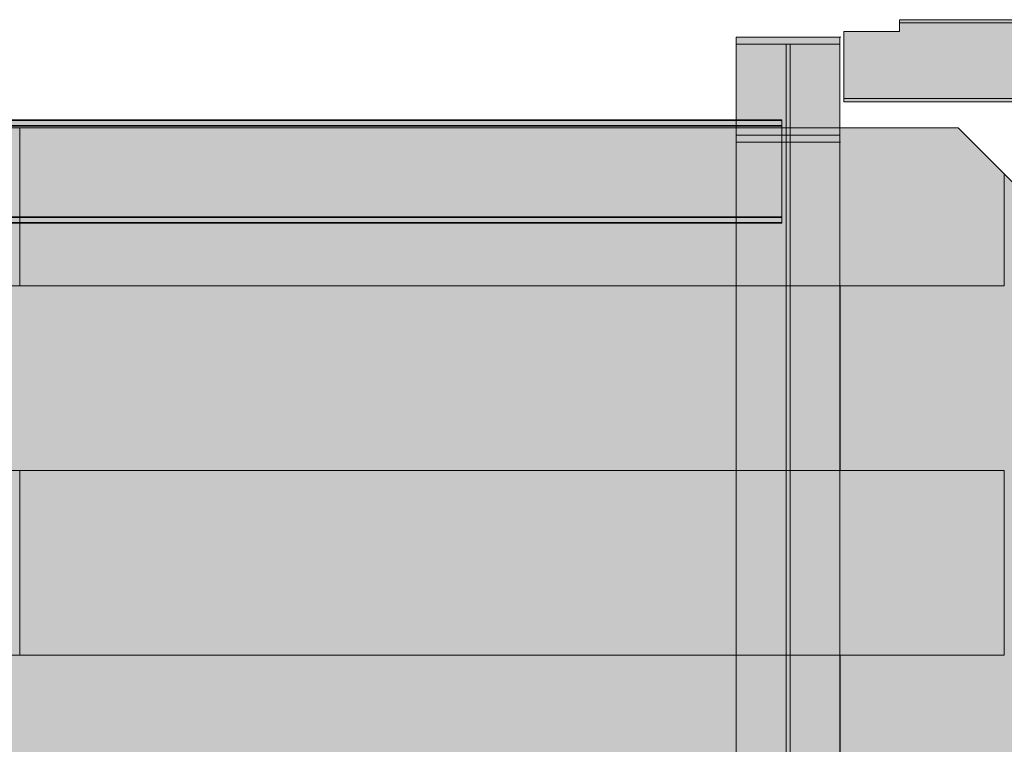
# Model space of a CAD drawing. Header units: millimetres. Extents: x -1685 to 35654, y -5139 to 9805.
# Tile 89 of 94: x 13763 to 16202, y 7701 to 9495. Entities that reach past the tile are written whole.
import ezdxf

# ---------------------------------------------------------------- set-up
doc = ezdxf.new("R2010")
doc.units = ezdxf.units.MM
doc.linetypes.add('DASHED', pattern=[1.524, 1.27, -0.254])
for name, color, linetype in [('FILL-C_95A8CE', 7, 'Continuous'), ('FILL-C_9CB0D8', 7, 'Continuous'), ('FILL-C_9EB2DB', 7, 'Continuous'), ('FILL-EPS', 7, 'Continuous'), ('LINE-C_2E8C94', 7, 'Continuous'), ('LINE-C_337880', 7, 'Continuous'), ('LINE-STEEL', 7, 'Continuous'), ('LINE-STEEL-DASH', 7, 'DASHED')]:
    doc.layers.add(name, color=color, linetype=linetype)

msp = doc.modelspace()

# ---------------------------------------------------------------- hatches: boundary and pattern name
at = {"layer": 'FILL-C_95A8CE', "true_color": 0x95a8ce}
h = msp.add_hatch(color=256, dxfattribs=at)
h.dxf.hatch_style = 1
h.paths.add_polyline_path([(15537.8, 9452), (15537.8, 9452), (15537.8, 9452), (15794.1, 9452), (15794.1, 6148.8), (15794.1, 6148.8), (15794.1, 6148.8), (15794.1, 6148.8), (15537.8, 6148.8), (15537.8, 9452)])
h = msp.add_hatch(color=256, dxfattribs=at)
h.dxf.hatch_style = 1
h.paths.add_polyline_path([(15537.8, 6148.8), (15537.8, 6148.8), (15537.8, 6148.8), (15537.8, 9452), (15794.1, 9452), (15794.1, 9452), (15794.1, 9452), (15794.1, 9452), (15794.1, 6148.8), (15537.8, 6148.8)])
h = msp.add_hatch(color=256, dxfattribs=at)
h.dxf.hatch_style = 1
h.paths.add_polyline_path([(15537.8, 6136.5), (15537.8, 6136.5), (15537.8, 9434.7), (15660.9, 9434.7), (15660.9, 9434.7), (15660.9, 6136.5)])
h = msp.add_hatch(color=256, dxfattribs=at)
h.dxf.hatch_style = 1
h.paths.add_polyline_path([(15537.8, 9434.7), (15660.9, 9434.7), (15660.9, 6136.5), (15660.9, 6136.5), (15537.8, 6136.5), (15537.8, 9434.7)])
h = msp.add_hatch(color=256, dxfattribs=at)
h.dxf.hatch_style = 1
h.paths.add_polyline_path([(15671.1, 6136.5), (15671.1, 6136.5), (15671.1, 9434.7), (15794.1, 9434.7), (15794.1, 9434.7), (15794.1, 6136.5)])
h = msp.add_hatch(color=256, dxfattribs=at)
h.dxf.hatch_style = 1
h.paths.add_polyline_path([(15671.1, 9434.7), (15794.1, 9434.7), (15794.1, 6136.5), (15794.1, 6136.5), (15671.1, 6136.5), (15671.1, 9434.7)])
h = msp.add_hatch(color=256, dxfattribs=at)
h.dxf.hatch_style = 1
h.paths.add_polyline_path([(15537.8, 9209), (15660.9, 9209), (15660.9, 5976.9), (15660.9, 5976.9), (15537.8, 5976.9), (15537.8, 9209)])
h = msp.add_hatch(color=256, dxfattribs=at)
h.dxf.hatch_style = 1
h.paths.add_polyline_path([(15537.8, 5976.9), (15537.8, 5976.9), (15537.8, 9209), (15660.9, 9209), (15660.9, 9209), (15660.9, 5976.9)])
h = msp.add_hatch(color=256, dxfattribs=at)
h.dxf.hatch_style = 1
h.paths.add_polyline_path([(15671.1, 9209), (15794.1, 9209), (15794.1, 5976.9), (15794.1, 5976.9), (15671.1, 5976.9), (15671.1, 9209)])
h = msp.add_hatch(color=256, dxfattribs=at)
h.dxf.hatch_style = 1
h.paths.add_polyline_path([(15671.1, 5976.9), (15671.1, 5976.9), (15671.1, 9209), (15794.1, 9209), (15794.1, 9209), (15794.1, 5976.9)])
h = msp.add_hatch(color=256, dxfattribs=at)
h.dxf.hatch_style = 1
h.paths.add_polyline_path([(15537.8, 5964.7), (15537.8, 5964.7), (15537.8, 5964.7), (15537.8, 9191.7), (15794.1, 9191.7), (15794.1, 9191.7), (15794.1, 9191.7), (15794.1, 9191.7), (15794.1, 5964.7), (15537.8, 5964.7)])
h = msp.add_hatch(color=256, dxfattribs=at)
h.dxf.hatch_style = 1
h.paths.add_polyline_path([(15537.8, 9191.7), (15537.8, 9191.7), (15537.8, 9191.7), (15537.8, 9191.7), (15794.1, 9191.7), (15794.1, 5964.7), (15794.1, 5964.7), (15794.1, 5964.7), (15794.1, 5964.7), (15537.8, 5964.7)])
at = {"layer": 'FILL-C_9CB0D8', "true_color": 0x9cb0d8}
h = msp.add_hatch(color=256, dxfattribs=at)
h.dxf.hatch_style = 1
h.paths.add_polyline_path([(15537.8, 9191.7), (15537.8, 9209), (15537.8, 9209), (15660.9, 9209), (15660.9, 9434.7), (15537.8, 9434.7), (15537.8, 9434.7), (15537.8, 9452), (15537.8, 9452), (15794.1, 9452), (15794.1, 9452), (15795.7, 9452.2), (15795.7, 9452.2), (15795.7, 9452.1), (15794.1, 9452), (15794.1, 9434.7), (15671.1, 9434.7), (15671.1, 9209), (15794.1, 9209), (15794.1, 9191.7), (15795.7, 9191.6), (15795.7, 9191.5), (15795.7, 9191.5), (15794.1, 9191.7), (15794.1, 9191.7), (15537.8, 9191.7)])
h = msp.add_hatch(color=256, dxfattribs=at)
h.dxf.hatch_style = 1
h.paths.add_polyline_path([(15537.8, 9452), (15794.1, 9452), (15794.1, 9434.7), (15660.9, 9434.7), (15537.8, 9434.7)])
h = msp.add_hatch(color=256, dxfattribs=at)
h.dxf.hatch_style = 1
h.paths.add_polyline_path([(15794.1, 9452), (15795.7, 9452.2), (15795.7, 9452.2), (15795.7, 9452.2), (15795.7, 9452.1)])
h = msp.add_hatch(color=256, dxfattribs=at)
h.dxf.hatch_style = 1
h.paths.add_polyline_path([(15660.9, 9209), (15660.9, 9209), (15660.9, 9209), (15660.9, 9434.7), (15660.9, 9434.7), (15660.9, 9434.7), (15660.9, 9434.7), (15671.1, 9434.7), (15671.1, 9434.7), (15671.1, 9434.7), (15671.1, 9434.7), (15671.1, 9209), (15671.1, 9209), (15671.1, 9209), (15671.1, 9209), (15660.9, 9209)])
h = msp.add_hatch(color=256, dxfattribs=at)
h.dxf.hatch_style = 1
h.paths.add_polyline_path([(15537.8, 9191.7), (15537.8, 9209), (15660.9, 9209), (15794.1, 9209), (15794.1, 9191.7)])
h = msp.add_hatch(color=256, dxfattribs=at)
h.dxf.hatch_style = 1
h.paths.add_polyline_path([(15794.1, 9191.7), (15795.7, 9191.6), (15795.7, 9191.5), (15795.7, 9191.5), (15795.7, 9191.5)])
at = {"layer": 'FILL-C_9EB2DB', "true_color": 0x9eb2db}
h = msp.add_hatch(color=256, dxfattribs=at)
h.dxf.hatch_style = 1
h.paths.add_polyline_path([(15804.1, 9466), (15942.1, 9466), (15942.1, 9487.2), (19621, 9487.2), (19621, 9475), (19700, 9475), (19700, 9311.8), (19621, 9311.8), (19621, 9299.6), (19621, 9299.6), (15942.1, 9299.6), (15804.1, 9299.6)])
h = msp.add_hatch(color=256, dxfattribs=at)
h.dxf.hatch_style = 1
h.paths.add_polyline_path([(15804.1, 9299.6), (15804.1, 9466), (15942.1, 9466), (15942.1, 9487.2), (19621, 9487.2), (19621, 9487.2), (19621, 9475), (19700, 9475), (19700, 9311.8), (19621, 9311.8), (19621, 9299.6), (15942.1, 9299.6), (15942.1, 9299.6)])
h = msp.add_hatch(color=256, dxfattribs=at)
h.dxf.hatch_style = 1
h.paths.add_polyline_path([(15942.1, 9495), (19621, 9495), (19621, 9487.2), (15942.1, 9487.2)])
h = msp.add_hatch(color=256, dxfattribs=at)
h.dxf.hatch_style = 1
h.paths.add_polyline_path([(15942.1, 9487.2), (15942.1, 9495), (19621, 9495), (19621, 9487.2)])
h = msp.add_hatch(color=256, dxfattribs=at)
h.dxf.hatch_style = 1
h.paths.add_polyline_path([(15537.8, 9191.7), (15537.8, 9209), (15660.9, 9209), (15660.9, 9434.7), (15537.8, 9434.7), (15537.8, 9452), (15794.1, 9452), (15794.1, 9434.7), (15671.1, 9434.7), (15671.1, 9209), (15794.1, 9209), (15794.1, 9191.7)])
h = msp.add_hatch(color=256, dxfattribs=at)
h.dxf.hatch_style = 1
h.paths.add_polyline_path([(15537.8, 9452), (15794.1, 9452), (15794.1, 9434.7), (15671.1, 9434.7), (15671.1, 9209), (15794.1, 9209), (15794.1, 9191.7), (15537.8, 9191.7), (15537.8, 9209), (15660.9, 9209), (15660.9, 9434.7), (15537.8, 9434.7)])
h = msp.add_hatch(color=256, dxfattribs=at)
h.dxf.hatch_style = 1
h.paths.add_polyline_path([(15537.8, 9191.7), (15537.8, 9209), (15660.9, 9209), (15660.9, 9434.7), (15537.8, 9434.7), (15537.8, 9452), (15794.1, 9452), (15794.1, 9434.7), (15671.1, 9434.7), (15671.1, 9209), (15794.1, 9209), (15794.1, 9191.7)])
h = msp.add_hatch(color=256, dxfattribs=at)
h.dxf.hatch_style = 1
h.paths.add_polyline_path([(15537.8, 9452), (15794.1, 9452), (15794.1, 9434.7), (15671.1, 9434.7), (15671.1, 9209), (15794.1, 9209), (15794.1, 9191.7), (15537.8, 9191.7), (15537.8, 9209), (15660.9, 9209), (15660.9, 9434.7), (15537.8, 9434.7)])
h = msp.add_hatch(color=256, dxfattribs=at)
h.dxf.hatch_style = 1
h.paths.add_polyline_path([(15794.1, 9452), (15795.7, 9452.2), (15795.7, 9452.2), (15795.7, 9452.2), (15795.7, 9452.1)])
h = msp.add_hatch(color=256, dxfattribs=at)
h.dxf.hatch_style = 1
h.paths.add_polyline_path([(15794.1, 9452), (15795.7, 9452.2), (15795.7, 9452.2)])
h = msp.add_hatch(color=256, dxfattribs=at)
h.dxf.hatch_style = 1
h.paths.add_polyline_path([(15794.1, 9452), (15795.7, 9452.2), (15795.7, 9452.2), (15795.7, 9452.2), (15795.7, 9452.1)])
h = msp.add_hatch(color=256, dxfattribs=at)
h.dxf.hatch_style = 1
h.paths.add_polyline_path([(15794.1, 9452), (15795.7, 9452.2), (15795.7, 9452.2)])
h = msp.add_hatch(color=256, dxfattribs=at)
h.dxf.hatch_style = 1
h.paths.add_polyline_path([(15804.1, 9299.6), (15942.1, 9299.6), (15942.1, 9299.6), (19621, 9299.6), (19621, 9291.8), (15942.1, 9291.8), (15804.1, 9291.8)])
h = msp.add_hatch(color=256, dxfattribs=at)
h.dxf.hatch_style = 1
h.paths.add_polyline_path([(15804.1, 9291.8), (15804.1, 9299.6), (15942.1, 9299.6), (19621, 9299.6), (19621, 9291.8), (15942.1, 9291.8), (15942.1, 9291.8)])
h = msp.add_hatch(color=256, dxfattribs=at)
h.dxf.hatch_style = 1
h.paths.add_polyline_path([(11056.1, 9247), (15650.9, 9247), (15650.9, 9232.8), (11056.1, 9232.8)])
h = msp.add_hatch(color=256, dxfattribs=at)
h.dxf.hatch_style = 1
h.paths.add_polyline_path([(11056.1, 9232.8), (11056.1, 9247), (15650.9, 9247), (15650.9, 9232.8)])
h = msp.add_hatch(color=256, dxfattribs=at)
h.dxf.hatch_style = 1
h.paths.add_polyline_path([(11056.1, 9245.5), (15650.9, 9245.5), (15650.9, 9231.3), (11056.1, 9231.3)])
h = msp.add_hatch(color=256, dxfattribs=at)
h.dxf.hatch_style = 1
h.paths.add_polyline_path([(11056.1, 9231.3), (11056.1, 9245.5), (15650.9, 9245.5), (15650.9, 9231.3)])
h = msp.add_hatch(color=256, dxfattribs=at)
h.dxf.hatch_style = 1
h.paths.add_polyline_path([(11056.1, 9232.8), (15650.9, 9232.8), (15650.9, 9007.1), (11056.1, 9007.1)])
h = msp.add_hatch(color=256, dxfattribs=at)
h.dxf.hatch_style = 1
h.paths.add_polyline_path([(11056.1, 9007.1), (11056.1, 9232.8), (15650.9, 9232.8), (15650.9, 9007.1)])
h = msp.add_hatch(color=256, dxfattribs=at)
h.dxf.hatch_style = 1
h.paths.add_polyline_path([(11056.1, 9231.3), (15650.9, 9231.3), (15650.9, 9005.6), (11056.1, 9005.6)])
h = msp.add_hatch(color=256, dxfattribs=at)
h.dxf.hatch_style = 1
h.paths.add_polyline_path([(11056.1, 9005.6), (11056.1, 9231.3), (15650.9, 9231.3), (15650.9, 9005.6)])
h = msp.add_hatch(color=256, dxfattribs=at)
h.dxf.hatch_style = 1
h.paths.add_polyline_path([(15794.1, 9191.7), (15795.7, 9191.5), (15795.7, 9191.5)])
h = msp.add_hatch(color=256, dxfattribs=at)
h.dxf.hatch_style = 1
h.paths.add_polyline_path([(15794.1, 9191.7), (15795.7, 9191.6), (15795.7, 9191.5), (15795.7, 9191.5), (15795.7, 9191.5)])
h = msp.add_hatch(color=256, dxfattribs=at)
h.dxf.hatch_style = 1
h.paths.add_polyline_path([(15794.1, 9191.7), (15795.7, 9191.5), (15795.7, 9191.5)])
h = msp.add_hatch(color=256, dxfattribs=at)
h.dxf.hatch_style = 1
h.paths.add_polyline_path([(15794.1, 9191.7), (15795.7, 9191.6), (15795.7, 9191.5), (15795.7, 9191.5), (15795.7, 9191.5)])
h = msp.add_hatch(color=256, dxfattribs=at)
h.dxf.hatch_style = 1
h.paths.add_polyline_path([(11056.1, 9007.1), (15650.9, 9007.1), (15650.9, 8992.9), (11056.1, 8992.9)])
h = msp.add_hatch(color=256, dxfattribs=at)
h.dxf.hatch_style = 1
h.paths.add_polyline_path([(11056.1, 8992.9), (11056.1, 9007.1), (15650.9, 9007.1), (15650.9, 8992.9)])
h = msp.add_hatch(color=256, dxfattribs=at)
h.dxf.hatch_style = 1
h.paths.add_polyline_path([(11056.1, 9005.6), (15650.9, 9005.6), (15650.9, 8991.4), (11056.1, 8991.4)])
h = msp.add_hatch(color=256, dxfattribs=at)
h.dxf.hatch_style = 1
h.paths.add_polyline_path([(11056.1, 8991.4), (11056.1, 9005.6), (15650.9, 9005.6), (15650.9, 8991.4)])
at = {"layer": 'FILL-EPS', "true_color": 0xccffff}
h = msp.add_hatch(color=256, dxfattribs=at)
h.dxf.hatch_style = 1
h.paths.add_polyline_path([(10718, 9227), (16087, 9227), (18639.9, 6674.1), (18639.9, 3350), (13552, 3350), (13552, 5825.5), (12596.5, 5825.5), (12596.5, 3350), (10718, 3350)])
h.paths.add_polyline_path([(12017.5, 6500), (12973, 6500), (12973, 8900.5), (12017.5, 8900.5)], flags=0)
h = msp.add_hatch(color=256, dxfattribs=at)
h.dxf.hatch_style = 1
h.paths.add_polyline_path([(10718, 9227), (16087, 9227), (18639.9, 6674.1), (18639.9, 3350), (13552, 3350), (13552, 5825.5), (12596.5, 5825.5), (12596.5, 3350), (10718, 3350)])
h.paths.add_polyline_path([(12973, 8900.5), (12017.5, 8900.5), (12017.5, 6500), (12973, 6500)], flags=0)
h = msp.add_hatch(color=256, dxfattribs=at)
h.dxf.hatch_style = 1
h.paths.add_polyline_path([(10718, 9227), (16087, 9227), (18639.9, 6674.1), (18639.9, 3350), (13552.5, 3350), (13552.5, 5825.5), (12597, 5825.5), (12597, 3350), (10718, 3350)])
h.paths.add_polyline_path([(12018, 6500), (12973.5, 6500), (12973.5, 8900.5), (12018, 8900.5)], flags=0)
h = msp.add_hatch(color=256, dxfattribs=at)
h.dxf.hatch_style = 1
h.paths.add_polyline_path([(10718, 9227), (16087, 9227), (18639.9, 6674.1), (18639.9, 3350), (13552.5, 3350), (13552.5, 5825.5), (12597, 5825.5), (12597, 3350), (10718, 3350)])
h.paths.add_polyline_path([(12973.5, 8900.5), (12018, 8900.5), (12018, 6500), (12973.5, 6500)], flags=0)

# ---------------------------------------------------------------- linework, layer by layer
at = {"layer": 'LINE-C_2E8C94', "lineweight": 5}
for points in [[(10718, 9227), (16087, 9227), (18639.9, 6674.1), (18639.9, 3350), (13552, 3350), (13552, 5825.5), (12596.5, 5825.5), (12596.5, 3350), (10718, 3350)], [(10718, 9227), (16087, 9227), (18639.9, 6674.1), (18639.9, 3350), (13552, 3350), (13552, 5825.5), (12596.5, 5825.5), (12596.5, 3350), (10718, 3350)], [(10718, 9227), (16087, 9227), (18639.9, 6674.1), (18639.9, 3350), (13552.5, 3350), (13552.5, 5825.5), (12597, 5825.5), (12597, 3350), (10718, 3350)], [(10718, 9227), (16087, 9227), (18639.9, 6674.1), (18639.9, 3350), (13552.5, 3350), (13552.5, 5825.5), (12597, 5825.5), (12597, 3350), (10718, 3350)]]:
    msp.add_lwpolyline(points, close=True, dxfattribs=at)
at = {"layer": 'LINE-C_337880', "lineweight": 5}
for p, q in [((13763.1, 8836.4), (13763.1, 9226)), ((13763.1, 8836.4), (13763.1, 9226)), ((13763.1, 8836.4), (13763.1, 9226)), ((13763.1, 8836.4), (13763.1, 9226)), ((16201.5, 8836.4), (16201.5, 9111.1)), ((16201.5, 8836.4), (16201.5, 9111.1)), ((13356.7, 8836.4), (13763.1, 8836.4)), ((13356.7, 8836.4), (13763.1, 8836.4)), ((13763.1, 8836.4), (15795.1, 8836.4)), ((13763.1, 8836.4), (15795.1, 8836.4)), ((13763.1, 8836.4), (15795.1, 8836.4)), ((13763.1, 8836.4), (15795.1, 8836.4)), ((15795.1, 8379.2), (15795.1, 8836.4)), ((15795.1, 8379.2), (15795.1, 8836.4)), ((15795.1, 8836.4), (16201.5, 8836.4)), ((15795.1, 8379.2), (15795.1, 8836.4)), ((15795.1, 8379.2), (15795.1, 8836.4)), ((15795.1, 8836.4), (16201.5, 8836.4)), ((15795.1, 8379.2), (15795.1, 8836.4)), ((15795.1, 8836.4), (16201.5, 8836.4)), ((15795.1, 8379.2), (15795.1, 8836.4)), ((15795.1, 8836.4), (16201.5, 8836.4)), ((13356.7, 8379.2), (13763.1, 8379.2)), ((13356.7, 8379.2), (13763.1, 8379.2)), ((13763.1, 8379.2), (15795.1, 8379.2)), ((13763.1, 7922), (13763.1, 8379.2)), ((13763.1, 8379.2), (15795.1, 8379.2)), ((13763.1, 7922), (13763.1, 8379.2)), ((13763.1, 7922), (13763.1, 8379.2)), ((13763.1, 8379.2), (15795.1, 8379.2)), ((13763.1, 7922), (13763.1, 8379.2)), ((13763.1, 8379.2), (15795.1, 8379.2)), ((15795.1, 8379.2), (16201.5, 8379.2)), ((15795.1, 8379.2), (16201.5, 8379.2)), ((15795.1, 8379.2), (16201.5, 8379.2)), ((15795.1, 8379.2), (16201.5, 8379.2)), ((16201.5, 7922), (16201.5, 8379.2)), ((16201.5, 7922), (16201.5, 8379.2)), ((13356.7, 7922), (13763.1, 7922)), ((13356.7, 7922), (13763.1, 7922)), ((13763.1, 7922), (15795.1, 7922)), ((13763.1, 7922), (15795.1, 7922)), ((13763.1, 7922), (15795.1, 7922)), ((13763.1, 7922), (15795.1, 7922)), ((15795.1, 7464.8), (15795.1, 7922)), ((15795.1, 7922), (16201.5, 7922)), ((15795.1, 7464.8), (15795.1, 7922)), ((15795.1, 7464.8), (15795.1, 7922)), ((15795.1, 7922), (16201.5, 7922)), ((15795.1, 7464.8), (15795.1, 7922)), ((15795.1, 7464.8), (15795.1, 7922)), ((15795.1, 7922), (16201.5, 7922)), ((15795.1, 7464.8), (15795.1, 7922)), ((15795.1, 7922), (16201.5, 7922))]:
    msp.add_line(p, q, dxfattribs=at)
at = {"layer": 'LINE-STEEL', "lineweight": 5}
for points in [[(15804.1, 9466), (15942.1, 9466), (15942.1, 9487.2), (19621, 9487.2), (19621, 9475), (19700, 9475), (19700, 9311.8), (19621, 9311.8), (19621, 9299.6), (19621, 9299.6), (15942.1, 9299.6), (15804.1, 9299.6)], [(15804.1, 9299.6), (15804.1, 9466), (15942.1, 9466), (15942.1, 9487.2), (19621, 9487.2), (19621, 9487.2), (19621, 9475), (19700, 9475), (19700, 9311.8), (19621, 9311.8), (19621, 9299.6), (15942.1, 9299.6), (15942.1, 9299.6)], [(15942.1, 9495), (19621, 9495), (19621, 9487.2), (15942.1, 9487.2)], [(15942.1, 9487.2), (15942.1, 9495), (19621, 9495), (19621, 9487.2)], [(15537.8, 9191.7), (15537.8, 9209), (15537.8, 9209), (15660.9, 9209), (15660.9, 9434.7), (15537.8, 9434.7), (15537.8, 9434.7), (15537.8, 9452), (15537.8, 9452), (15794.1, 9452), (15794.1, 9452), (15795.7, 9452.2), (15795.7, 9452.2), (15795.7, 9452.1), (15794.1, 9452), (15794.1, 9434.7), (15671.1, 9434.7), (15671.1, 9209), (15794.1, 9209), (15794.1, 9191.7), (15795.7, 9191.6), (15795.7, 9191.5), (15795.7, 9191.5), (15794.1, 9191.7), (15794.1, 9191.7), (15537.8, 9191.7)], [(15537.8, 9452), (15537.8, 9452), (15537.8, 9452), (15794.1, 9452), (15794.1, 6148.8), (15794.1, 6148.8), (15794.1, 6148.8), (15794.1, 6148.8), (15537.8, 6148.8), (15537.8, 9452)], [(15537.8, 9191.7), (15537.8, 9209), (15660.9, 9209), (15660.9, 9434.7), (15537.8, 9434.7), (15537.8, 9452), (15794.1, 9452), (15794.1, 9434.7), (15671.1, 9434.7), (15671.1, 9209), (15794.1, 9209), (15794.1, 9191.7)], [(15537.8, 9452), (15794.1, 9452), (15794.1, 9434.7), (15671.1, 9434.7), (15671.1, 9209), (15794.1, 9209), (15794.1, 9191.7), (15537.8, 9191.7), (15537.8, 9209), (15660.9, 9209), (15660.9, 9434.7), (15537.8, 9434.7)], [(15537.8, 9191.7), (15537.8, 9209), (15660.9, 9209), (15660.9, 9434.7), (15537.8, 9434.7), (15537.8, 9452), (15794.1, 9452), (15794.1, 9434.7), (15671.1, 9434.7), (15671.1, 9209), (15794.1, 9209), (15794.1, 9191.7)], [(15537.8, 9452), (15794.1, 9452), (15794.1, 9434.7), (15671.1, 9434.7), (15671.1, 9209), (15794.1, 9209), (15794.1, 9191.7), (15537.8, 9191.7), (15537.8, 9209), (15660.9, 9209), (15660.9, 9434.7), (15537.8, 9434.7)], [(15537.8, 9452), (15794.1, 9452), (15794.1, 9434.7), (15660.9, 9434.7), (15537.8, 9434.7)], [(15537.8, 6148.8), (15537.8, 6148.8), (15537.8, 6148.8), (15537.8, 9452), (15794.1, 9452), (15794.1, 9452), (15794.1, 9452), (15794.1, 9452), (15794.1, 6148.8), (15537.8, 6148.8)], [(15794.1, 9452), (15795.7, 9452.2), (15795.7, 9452.2), (15795.7, 9452.2), (15795.7, 9452.1)], [(15794.1, 9452), (15795.7, 9452.2), (15795.7, 9452.2)], [(15794.1, 9452), (15795.7, 9452.2), (15795.7, 9452.2), (15795.7, 9452.2), (15795.7, 9452.1)], [(15794.1, 9452), (15795.7, 9452.2), (15795.7, 9452.2)], [(15794.1, 9452), (15795.7, 9452.2), (15795.7, 9452.2), (15795.7, 9452.2), (15795.7, 9452.1)], [(15537.8, 6136.5), (15537.8, 6136.5), (15537.8, 9434.7), (15660.9, 9434.7), (15660.9, 9434.7), (15660.9, 6136.5)], [(15537.8, 9434.7), (15660.9, 9434.7), (15660.9, 6136.5), (15660.9, 6136.5), (15537.8, 6136.5), (15537.8, 9434.7)], [(15660.9, 9209), (15660.9, 9209), (15660.9, 9209), (15660.9, 9434.7), (15660.9, 9434.7), (15660.9, 9434.7), (15660.9, 9434.7), (15671.1, 9434.7), (15671.1, 9434.7), (15671.1, 9434.7), (15671.1, 9434.7), (15671.1, 9209), (15671.1, 9209), (15671.1, 9209), (15671.1, 9209), (15660.9, 9209)], [(15671.1, 6136.5), (15671.1, 6136.5), (15671.1, 9434.7), (15794.1, 9434.7), (15794.1, 9434.7), (15794.1, 6136.5)], [(15671.1, 9434.7), (15794.1, 9434.7), (15794.1, 6136.5), (15794.1, 6136.5), (15671.1, 6136.5), (15671.1, 9434.7)], [(15804.1, 9299.6), (15942.1, 9299.6), (15942.1, 9299.6), (19621, 9299.6), (19621, 9291.8), (15942.1, 9291.8), (15804.1, 9291.8)], [(15804.1, 9291.8), (15804.1, 9299.6), (15942.1, 9299.6), (19621, 9299.6), (19621, 9291.8), (15942.1, 9291.8), (15942.1, 9291.8)], [(11056.1, 9247), (15650.9, 9247), (15650.9, 9232.8), (11056.1, 9232.8)], [(11056.1, 9232.8), (11056.1, 9247), (15650.9, 9247), (15650.9, 9232.8)], [(11056.1, 9245.5), (15650.9, 9245.5), (15650.9, 9231.3), (11056.1, 9231.3)], [(11056.1, 9231.3), (11056.1, 9245.5), (15650.9, 9245.5), (15650.9, 9231.3)], [(11056.1, 9232.8), (15650.9, 9232.8), (15650.9, 9007.1), (11056.1, 9007.1)], [(11056.1, 9007.1), (11056.1, 9232.8), (15650.9, 9232.8), (15650.9, 9007.1)], [(11056.1, 9231.3), (15650.9, 9231.3), (15650.9, 9005.6), (11056.1, 9005.6)], [(11056.1, 9005.6), (11056.1, 9231.3), (15650.9, 9231.3), (15650.9, 9005.6)], [(15537.8, 9209), (15660.9, 9209), (15660.9, 5976.9), (15660.9, 5976.9), (15537.8, 5976.9), (15537.8, 9209)], [(15537.8, 9191.7), (15537.8, 9209), (15660.9, 9209), (15794.1, 9209), (15794.1, 9191.7)], [(15537.8, 5976.9), (15537.8, 5976.9), (15537.8, 9209), (15660.9, 9209), (15660.9, 9209), (15660.9, 5976.9)], [(15671.1, 9209), (15794.1, 9209), (15794.1, 5976.9), (15794.1, 5976.9), (15671.1, 5976.9), (15671.1, 9209)], [(15671.1, 5976.9), (15671.1, 5976.9), (15671.1, 9209), (15794.1, 9209), (15794.1, 9209), (15794.1, 5976.9)], [(15537.8, 5964.7), (15537.8, 5964.7), (15537.8, 5964.7), (15537.8, 9191.7), (15794.1, 9191.7), (15794.1, 9191.7), (15794.1, 9191.7), (15794.1, 9191.7), (15794.1, 5964.7), (15537.8, 5964.7)], [(15537.8, 9191.7), (15537.8, 9191.7), (15537.8, 9191.7), (15537.8, 9191.7), (15794.1, 9191.7), (15794.1, 5964.7), (15794.1, 5964.7), (15794.1, 5964.7), (15794.1, 5964.7), (15537.8, 5964.7)], [(15794.1, 9191.7), (15795.7, 9191.5), (15795.7, 9191.5)], [(15794.1, 9191.7), (15795.7, 9191.6), (15795.7, 9191.5), (15795.7, 9191.5), (15795.7, 9191.5)], [(15794.1, 9191.7), (15795.7, 9191.5), (15795.7, 9191.5)], [(15794.1, 9191.7), (15795.7, 9191.6), (15795.7, 9191.5), (15795.7, 9191.5), (15795.7, 9191.5)], [(15794.1, 9191.7), (15795.7, 9191.6), (15795.7, 9191.5), (15795.7, 9191.5), (15795.7, 9191.5)], [(11056.1, 9007.1), (15650.9, 9007.1), (15650.9, 8992.9), (11056.1, 8992.9)], [(11056.1, 8992.9), (11056.1, 9007.1), (15650.9, 9007.1), (15650.9, 8992.9)], [(11056.1, 9005.6), (15650.9, 9005.6), (15650.9, 8991.4), (11056.1, 8991.4)], [(11056.1, 8991.4), (11056.1, 9005.6), (15650.9, 9005.6), (15650.9, 8991.4)]]:
    msp.add_lwpolyline(points, close=True, dxfattribs=at)
at = {"layer": 'LINE-STEEL-DASH', "lineweight": 5}
for points in [[(19621, 9291.8), (15942.1, 9291.8), (15942.1, 9291.8), (15804.1, 9291.8), (15804.1, 9299.6), (15804.1, 9466), (15942.1, 9466), (15942.1, 9487.2), (15942.1, 9495), (19621, 9495)], [(11169.1, 9247), (15537.8, 9247), (15537.8, 9434.7), (15537.8, 9434.7), (15537.8, 9452), (15537.8, 9452), (15537.8, 9452), (15537.8, 9452), (15537.8, 9452), (15794.1, 9452), (15794.1, 9452), (15794.1, 9452), (15794.1, 9452), (15794.1, 9452), (15794.1, 9452), (15795.7, 9452.2), (15795.7, 9452.2), (15795.7, 9452.2), (15795.7, 9452.2), (15795.7, 9452.2), (15795.7, 9452.2), (15795.7, 9452.1), (15794.1, 9452), (15794.1, 9452), (15794.1, 9434.7), (15794.1, 9434.7), (15794.1, 9209), (15794.1, 9209), (15794.1, 9191.7), (15794.1, 9191.7), (15794.1, 9191.7), (15794.1, 6148.8)], [(15537.8, 6148.8), (15537.8, 8991.4), (11169.1, 8991.4)]]:
    msp.add_lwpolyline(points, dxfattribs=at)
msp.add_lwpolyline([(15795.7, 9191.5), (15795.7, 9191.5), (15795.7, 9191.5), (15795.7, 9191.5), (15795.7, 9191.5), (15794.1, 9191.7), (15794.1, 9191.7), (15794.1, 9191.7), (15795.7, 9191.6), (15795.7, 9191.5)], close=True, dxfattribs=at)

doc.saveas('drawing.dxf')
